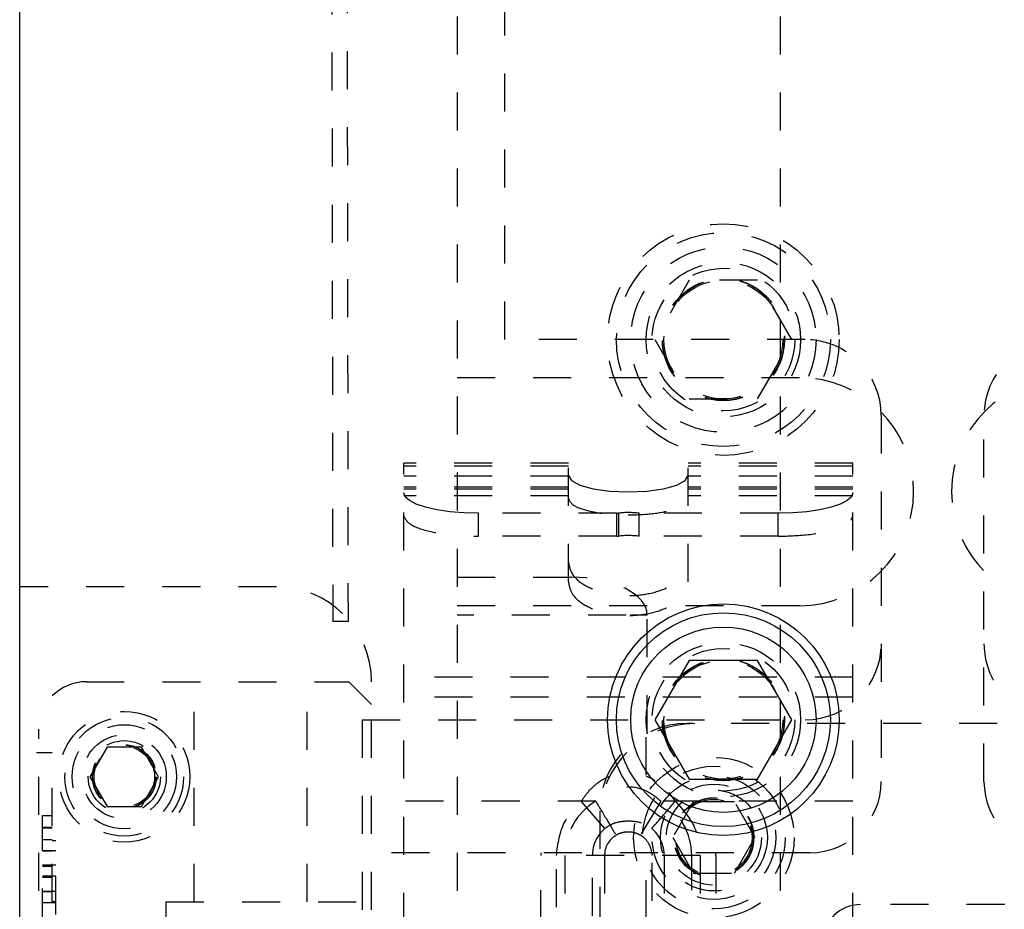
# Model space of a CAD drawing. Header units: inches. Extents: x 1687 to 2505, y -239 to -56.
# Tile 35 of 166: x 1728.92 to 1731.51, y -160.56 to -158.22. Entities that reach past the tile are written whole.
import ezdxf

# ---------------------------------------------------------------- set-up
doc = ezdxf.new("R2010")
doc.units = ezdxf.units.IN
doc.header["$LTSCALE"] = 0.5
doc.header["$MEASUREMENT"] = 0
doc.linetypes.add('HIDDEN', pattern=[0.225, 0.15, -0.075])
doc.layers.add('SID-M-H', color=4, linetype='HIDDEN')
doc.layers.add('SID-M-S', color=105, linetype='Continuous')

msp = doc.modelspace()

# ---------------------------------------------------------------- linework, layer by layer
at = {"layer": 'SID-M-H'}
for p, q in [((1730.92178, -174.30955), (1730.92178, -150.30955)), ((1730.07178, -155.80955), (1730.07178, -168.80955)), ((1730.19678, -159.05955), (1730.19678, -155.85955)), ((1729.74062, -156.90463), (1729.74485, -159.80079)), ((1729.78585, -159.80073), (1729.78162, -156.90457)), ((1730.68172, -158.90355), (1730.59165, -159.05955)), ((1730.86185, -158.90355), (1730.68172, -158.90355)), ((1730.95192, -159.05955), (1730.86185, -158.90355)), ((1730.98678, -159.05955), (1730.19678, -159.05955)), ((1730.59165, -159.05955), (1730.68172, -159.21555)), ((1730.86185, -159.21555), (1730.95192, -159.05955)), ((1730.07178, -159.15955), (1730.97178, -159.15955)), ((1730.68172, -159.21555), (1730.86185, -159.21555)), ((1731.18678, -159.25955), (1731.18678, -160.22205)), ((1731.45678, -160.22205), (1731.45678, -159.25955)), ((1729.93123, -160.61458), (1729.93123, -159.385)), ((1730.3643, -159.385), (1729.93123, -159.385)), ((1730.3643, -159.39263), (1729.93123, -159.39263)), ((1730.3643, -159.69715), (1730.3643, -159.385)), ((1730.67926, -159.69715), (1730.67926, -159.385)), ((1731.11233, -159.385), (1730.67926, -159.385)), ((1731.11233, -159.39263), (1730.67926, -159.39263)), ((1731.11233, -160.61458), (1731.11233, -159.385)), ((1730.3643, -159.41866), (1729.93123, -159.41866)), ((1730.3643, -159.41701), (1730.37201, -159.43042)), ((1730.67156, -159.43042), (1730.67926, -159.41701)), ((1731.11233, -159.41866), (1730.67926, -159.41866)), ((1730.3643, -159.448), (1729.93123, -159.448)), ((1730.37201, -159.43042), (1730.39438, -159.44252)), ((1730.39438, -159.44252), (1730.42922, -159.45213)), ((1730.61435, -159.45213), (1730.64919, -159.44252)), ((1730.64919, -159.44252), (1730.67156, -159.43042)), ((1731.11233, -159.448), (1730.67926, -159.448)), ((1730.3643, -159.45318), (1729.93123, -159.45318)), ((1729.93501, -159.47282), (1729.93123, -159.46224)), ((1730.3643, -159.47088), (1729.93123, -159.47088)), ((1729.94622, -159.483), (1729.93501, -159.47282)), ((1730.42922, -159.45213), (1730.47312, -159.45829)), ((1730.47312, -159.45829), (1730.52178, -159.46042)), ((1730.52178, -159.46042), (1730.57045, -159.45829)), ((1730.57045, -159.45829), (1730.61435, -159.45213)), ((1731.11233, -159.45318), (1730.67926, -159.45318)), ((1731.11233, -159.47088), (1730.67926, -159.47088)), ((1731.10855, -159.47282), (1731.09735, -159.483)), ((1731.11233, -159.46224), (1731.10855, -159.47282)), ((1729.96441, -159.49238), (1729.94622, -159.483)), ((1729.98889, -159.50061), (1729.96441, -159.49238)), ((1730.01872, -159.50735), (1729.98889, -159.50061)), ((1731.05468, -159.50061), (1731.02485, -159.50735)), ((1731.07916, -159.49238), (1731.05468, -159.50061)), ((1731.09735, -159.483), (1731.07916, -159.49238)), ((1730.05275, -159.51237), (1730.01872, -159.50735)), ((1730.08968, -159.51546), (1730.05275, -159.51237)), ((1730.12808, -159.5165), (1730.08968, -159.51546)), ((1730.12808, -159.57705), (1730.12808, -159.5165)), ((1730.49127, -159.5165), (1730.12808, -159.5165)), ((1730.49127, -159.57705), (1730.49127, -159.5165)), ((1730.49563, -159.51622), (1730.49563, -159.57677)), ((1730.91548, -159.5165), (1730.54991, -159.5165)), ((1730.54991, -159.57705), (1730.54991, -159.5165)), ((1730.95389, -159.51546), (1730.91548, -159.5165)), ((1730.91548, -159.57705), (1730.91548, -159.5165)), ((1730.99081, -159.51237), (1730.95389, -159.51546)), ((1731.02485, -159.50735), (1730.99081, -159.51237)), ((1730.49127, -159.57705), (1730.12808, -159.57705)), ((1730.91548, -159.57705), (1730.54991, -159.57705)), ((1730.07178, -159.68455), (1730.37178, -159.68455)), ((1729.59678, -159.70955), (1728.92178, -159.70955)), ((1730.97178, -159.75955), (1730.07178, -159.75955)), ((1730.51586, -159.78455), (1730.07178, -159.78455)), ((1730.57178, -159.78455), (1730.5277, -159.78455)), ((1730.57178, -160.09492), (1730.57178, -159.78455)), ((1729.7449, -159.80076), (1729.74704, -159.80057)), ((1729.74588, -159.80094), (1729.7449, -159.80076)), ((1729.74983, -159.80111), (1729.74588, -159.80094)), ((1729.74704, -159.80057), (1729.75196, -159.80041)), ((1729.75613, -159.80121), (1729.74983, -159.80111)), ((1729.75196, -159.80041), (1729.75892, -159.8003)), ((1729.76384, -159.80125), (1729.75613, -159.80121)), ((1729.75892, -159.8003), (1729.76686, -159.80027)), ((1729.77178, -159.80122), (1729.76384, -159.80125)), ((1729.76686, -159.80027), (1729.77456, -159.80031)), ((1729.77874, -159.80111), (1729.77178, -159.80122)), ((1729.77456, -159.80031), (1729.78087, -159.80042)), ((1729.78366, -159.80096), (1729.77874, -159.80111)), ((1729.78087, -159.80042), (1729.78481, -159.80058)), ((1729.78579, -159.80077), (1729.78366, -159.80096)), ((1729.78481, -159.80058), (1729.78579, -159.80077)), ((1729.09678, -159.95955), (1729.78678, -159.95955)), ((1729.38084, -160.53835), (1729.38084, -159.95955)), ((1729.67772, -160.53835), (1729.67772, -159.95955)), ((1729.78678, -159.95955), (1729.84678, -160.01955)), ((1729.84678, -163.95955), (1729.84678, -159.95955)), ((1731.11233, -159.94763), (1729.93123, -159.94763)), ((1731.11233, -159.99986), (1729.93123, -159.99986)), ((1729.82178, -160.05955), (1729.82178, -169.55955)), ((1729.82178, -160.05955), (1730.98678, -160.05955)), ((1732.09178, -160.06955), (1730.67678, -160.06955)), ((1728.97178, -162.90955), (1728.97178, -160.08455)), ((1730.56803, -160.10526), (1730.56803, -160.25745)), ((1729.00678, -160.14698), (1728.96616, -160.14698)), ((1729.00678, -160.53829), (1729.00678, -160.14698)), ((1729.15168, -160.13142), (1729.10657, -160.20955)), ((1729.24189, -160.13142), (1729.15168, -160.13142)), ((1729.28699, -160.20955), (1729.24189, -160.13142)), ((1729.10657, -160.20955), (1729.15168, -160.28767)), ((1729.24189, -160.28767), (1729.28699, -160.20955)), ((1730.6278, -160.25102), (1730.64533, -160.27403)), ((1730.43619, -160.27403), (1729.93123, -160.27403)), ((1730.46001, -160.34553), (1730.39824, -160.27403)), ((1730.60738, -160.27403), (1730.55388, -160.3634)), ((1731.11233, -160.27403), (1730.60738, -160.27403)), ((1730.69266, -160.2758), (1730.63853, -160.36955)), ((1730.80091, -160.2758), (1730.69266, -160.2758)), ((1730.85504, -160.36955), (1730.80091, -160.2758)), ((1729.15168, -160.28767), (1729.24189, -160.28767)), ((1730.44678, -160.29955), (1730.44678, -162.98955)), ((1728.98178, -160.31139), (1729.00678, -160.31139)), ((1728.98178, -160.60354), (1728.98178, -160.31139)), ((1728.98178, -160.34236), (1729.00678, -160.34236)), ((1728.98178, -160.34384), (1729.00678, -160.34384)), ((1728.98178, -160.37481), (1729.00678, -160.37481)), ((1729.01678, -160.37845), (1729.00678, -160.37845)), ((1729.01678, -160.77212), (1729.01678, -160.37845)), ((1730.63853, -160.36955), (1730.69266, -160.4633)), ((1730.80091, -160.4633), (1730.85504, -160.36955)), ((1728.98178, -160.404), (1729.01678, -160.404)), ((1728.98178, -160.4048), (1729.00678, -160.4048)), ((1730.99928, -160.40955), (1729.82178, -160.40955)), ((1730.29178, -161.00757), (1730.29178, -160.41703)), ((1730.71076, -160.41703), (1730.33281, -160.41703)), ((1730.33281, -164.15276), (1730.33281, -160.41703)), ((1730.35512, -160.41703), (1730.35512, -164.10822)), ((1730.42729, -164.17503), (1730.42729, -160.41703)), ((1730.45928, -160.41703), (1730.45928, -164.13606)), ((1730.58428, -164.13606), (1730.58428, -160.41703)), ((1730.61627, -160.41703), (1730.61627, -164.17503)), ((1730.68844, -164.10822), (1730.68844, -160.41703)), ((1730.71076, -160.41703), (1730.71076, -164.15276)), ((1730.75178, -160.41703), (1730.75178, -160.64712)), ((1728.98178, -160.4417), (1729.01678, -160.4417)), ((1728.98178, -160.44487), (1729.00678, -160.44487)), ((1728.98178, -160.47056), (1729.01678, -160.47056)), ((1728.98178, -160.47398), (1729.00678, -160.47398)), ((1730.56803, -160.48165), (1730.56803, -162.80745)), ((1730.69266, -160.4633), (1730.80091, -160.4633)), ((1728.98178, -160.51049), (1729.01678, -160.51049)), ((1728.98178, -160.51179), (1729.00678, -160.51179)), ((1728.98178, -160.54025), (1729.01678, -160.54025)), ((1729.01678, -160.53829), (1729.00678, -160.53829)), ((1729.30628, -160.53835), (1729.30628, -162.18835)), ((1729.30628, -160.53835), (1729.84678, -160.53835)), ((1731.51123, -160.54581), (1731.13233, -160.54581))]:
    msp.add_line(p, q, dxfattribs=at)
for centre, radius in [((1730.77178, -159.05955), 0.3045), ((1730.77178, -159.05955), 0.28125), ((1730.77178, -159.05955), 0.24375), ((1730.77178, -159.05955), 0.203), ((1730.77178, -159.05955), 0.1875), ((1730.77178, -159.05955), 0.16072), ((1730.77178, -159.05955), 0.16045), ((1730.77178, -159.05955), 0.15993), ((1730.77178, -159.05955), 0.15625), ((1730.77178, -160.05955), 0.203), ((1730.77178, -160.05955), 0.1875), ((1730.77178, -160.05955), 0.16072), ((1730.77178, -160.05955), 0.16045), ((1730.77178, -160.05955), 0.15993), ((1730.77178, -160.05955), 0.15625), ((1729.19678, -160.20955), 0.17187), ((1729.19678, -160.20955), 0.156), ((1729.19678, -160.20955), 0.137), ((1729.19678, -160.20955), 0.1105), ((1729.19678, -160.20955), 0.095), ((1729.19678, -160.20955), 0.08397), ((1729.19678, -160.20955), 0.0837), ((1729.19678, -160.20955), 0.08318), ((1729.19678, -160.20955), 0.0795), ((1730.74678, -160.36955), 0.211), ((1730.74678, -160.36955), 0.1875), ((1730.74678, -160.36955), 0.1625), ((1730.74678, -160.36955), 0.1405), ((1730.74678, -160.36955), 0.125), ((1730.74678, -160.36955), 0.10497), ((1730.74678, -160.36955), 0.1047), ((1730.74678, -160.36955), 0.10418), ((1730.74678, -160.36955), 0.1005)]:
    msp.add_circle(centre, radius, dxfattribs=at)
for centre, radius, start, end in [((1730.98678, -159.25955), 0.2, 0, 90), ((1731.65678, -159.25955), 0.2, 90, 180), ((1730.97178, -159.45955), 0.3, 270, 90), ((1731.67178, -159.45955), 0.3, 90, 270), ((1730.49135, -159.48318), 0.03332, 269.86057, 277.37605), ((1730.52174, -159.71943), 0.20488, 82.09686, 97.32122), ((1730.49135, -159.54373), 0.03332, 269.86057, 277.37605), ((1730.52174, -159.77998), 0.20488, 82.09686, 97.32122), ((1729.59678, -159.95955), 0.25, 0, 90), ((1730.98678, -159.85955), 0.2, 270, 0), ((1731.65678, -159.85955), 0.2, 180, 270), ((1729.09678, -160.08455), 0.125, 90, 180), ((1730.69678, -160.31955), 0.25, 90, 180), ((1730.67678, -160.29955), 0.23, 90, 180), ((1730.99928, -160.22205), 0.1875, 270, 0), ((1731.64428, -160.22205), 0.1875, 180, 270), ((1730.52178, -160.41703), 0.16666, 120.90395, 180), ((1730.52178, -160.41703), 0.16666, 0, 59.09607), ((1730.52178, -160.41703), 0.09449, 130.8249, 180), ((1730.52178, -160.41703), 0.09449, 0, 49.17511), ((1730.52178, -160.41703), 0.0625, 120.90391, 180), ((1730.52178, -160.41703), 0.0625, 0, 59.09607), ((1730.52178, -160.41703), 0.23, 178.13691, 180), ((1730.52178, -160.41703), 0.23, 0, 1.86309), ((1731.13233, -160.64455), 0.09874, 90, 180)]:
    msp.add_arc(centre, radius, start, end, dxfattribs=at)
msp.add_ellipse((1730.37178, -159.78455), major_axis=(-0.2, 0), ratio=0.5, start_param=3.1415927, end_param=4.712389, dxfattribs=at)
for points, knots in [([(1730.3643, -159.47756), (1730.36727, -159.48393), (1730.37321, -159.49667), (1730.41539, -159.51094), (1730.4673, -159.51945), (1730.50362, -159.52046), (1730.52178, -159.52097)], [0, 0, 0, 0, 0.279619, 0.5592379, 0.779619, 1, 1, 1, 1]), ([(1730.52178, -159.52097), (1730.54489, -159.52015), (1730.59111, -159.51851), (1730.64287, -159.50689), (1730.67376, -159.49258), (1730.67743, -159.48257), (1730.67926, -159.47756)], [0, 0, 0, 0, 0.279619, 0.5592379, 0.779619, 1, 1, 1, 1]), ([(1729.93123, -159.52279), (1729.93494, -159.53075), (1729.94237, -159.54668), (1729.99509, -159.56451), (1730.05998, -159.57515), (1730.10538, -159.57642), (1730.12808, -159.57705)], [0, 0, 0, 0, 0.279619, 0.5592379, 0.779619, 1, 1, 1, 1]), ([(1730.91548, -159.57705), (1730.94437, -159.57603), (1731.00214, -159.57398), (1731.06684, -159.55945), (1731.10546, -159.54156), (1731.11004, -159.52905), (1731.11233, -159.52279)], [0, 0, 0, 0, 0.279619, 0.5592379, 0.779619, 1, 1, 1, 1]), ([(1730.3643, -159.64492), (1730.36667, -159.65645), (1730.3714, -159.6795), (1730.40782, -159.70881), (1730.45987, -159.7284), (1730.52177, -159.73528), (1730.58368, -159.7284), (1730.63573, -159.70882), (1730.67216, -159.67951), (1730.67689, -159.65645), (1730.67926, -159.64492)], [0, 0, 0, 0, 0.1249971, 0.2499932, 0.3749891, 0.4999855, 0.6249768, 0.7499687, 0.8749647, 1, 1, 1, 1]), ([(1730.3643, -159.69715), (1730.36667, -159.70867), (1730.3714, -159.73172), (1730.40782, -159.76103), (1730.45987, -159.78062), (1730.52177, -159.7875), (1730.58368, -159.78062), (1730.63573, -159.76104), (1730.67216, -159.73173), (1730.67689, -159.70867), (1730.67926, -159.69715)], [0, 0, 0, 0, 0.1249971, 0.2499932, 0.3749891, 0.4999855, 0.6249768, 0.7499687, 0.8749647, 1, 1, 1, 1]), ([(1730.39824, -160.27403), (1730.40554, -160.26344), (1730.42007, -160.24235), (1730.44984, -160.21808), (1730.48424, -160.20198), (1730.52172, -160.19654), (1730.55899, -160.20153), (1730.5806, -160.21299), (1730.59121, -160.21861)], [0, 0, 0, 0, 0.1710219, 0.3405882, 0.508156, 0.6741223, 0.8400553, 1, 1, 1, 1]), ([(1730.60738, -160.27403), (1730.59302, -160.26248), (1730.56498, -160.23993), (1730.5138, -160.23373), (1730.46903, -160.24641), (1730.4473, -160.26468), (1730.43619, -160.27403)], [0, 0, 0, 0, 0.28530403, 0.55729377, 0.7736736, 1, 1, 1, 1]), ([(1730.33281, -160.41703), (1730.33674, -160.38633), (1730.34377, -160.33144), (1730.38157, -160.29159), (1730.39824, -160.27403)], [0, 0, 0, 0, 0.5590895, 1, 1, 1, 1]), ([(1730.43619, -160.27403), (1730.44721, -160.29244), (1730.46692, -160.32537), (1730.48272, -160.35177), (1730.48968, -160.3634)], [0, 0, 0, 0, 0.559355, 1, 1, 1, 1]), ([(1730.58355, -160.34553), (1730.59423, -160.33317), (1730.61331, -160.31109), (1730.63553, -160.28536), (1730.64533, -160.27403)], [0, 0, 0, 0, 0.5594888, 1, 1, 1, 1]), ([(1730.64533, -160.27403), (1730.66598, -160.29707), (1730.70293, -160.33827), (1730.70836, -160.39293), (1730.71076, -160.41703)], [0, 0, 0, 0, 0.5590895, 1, 1, 1, 1]), ([(1730.46001, -160.34553), (1730.466, -160.34138), (1730.47905, -160.33235), (1730.50373, -160.32611), (1730.53181, -160.32502), (1730.5603, -160.33011), (1730.57627, -160.3407), (1730.58355, -160.34553)], [0, 0, 0, 0, 0.1646057, 0.3585252, 0.5678444, 0.8029617, 1, 1, 1, 1]), ([(1730.55388, -160.3634), (1730.54831, -160.36079), (1730.53687, -160.35543), (1730.51898, -160.35444), (1730.50278, -160.35691), (1730.49397, -160.36128), (1730.48968, -160.3634)], [0, 0, 0, 0, 0.27331745, 0.56183791, 0.78681006, 1, 1, 1, 1])]:
    msp.add_open_spline(points, degree=3, knots=knots, dxfattribs=at)
at = {"layer": 'SID-M-S'}
for p, q in [((1728.92178, -176.30955), (1728.92178, -148.30955)), ((1730.68172, -159.90355), (1730.59165, -160.05955)), ((1730.86185, -159.90355), (1730.68172, -159.90355)), ((1730.95192, -160.05955), (1730.86185, -159.90355)), ((1730.59165, -160.05955), (1730.68172, -160.21555)), ((1730.86185, -160.21555), (1730.95192, -160.05955)), ((1730.68172, -160.21555), (1730.86185, -160.21555))]:
    msp.add_line(p, q, dxfattribs=at)
for radius in [0.3045, 0.28125, 0.24375]:
    msp.add_circle((1730.77178, -160.05955), radius, dxfattribs=at)

doc.saveas('drawing.dxf')
